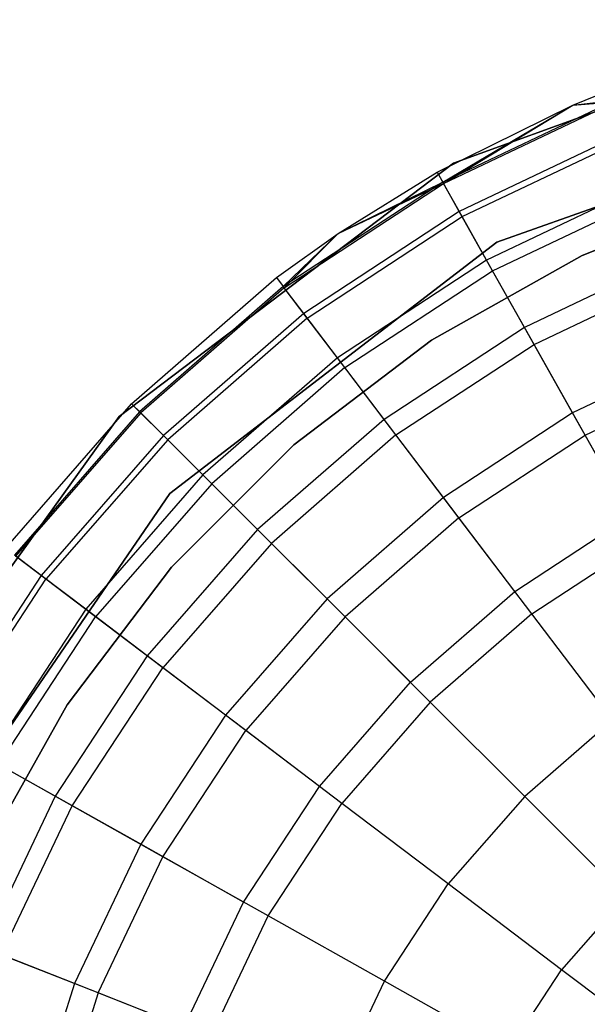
# Model space of a CAD drawing. Extents: x -28.1 to 0, y 0 to 28.1.
# Tile 212 of 215: x -4.857 to -4.659, y 23.817 to 24.161. Entities that reach past the tile are written whole.
import ezdxf

# ---------------------------------------------------------------- set-up
doc = ezdxf.new("R2010")
doc.units = 0
doc.header["$MEASUREMENT"] = 0
doc.layers.get('0').update_dxf_attribs({"color": 13, "linetype": 'CONTINUOUS'})

# ---------------------------------------------------------------- blocks, each defined once
blk = doc.blocks.new('ORTO_VIII_Z_ZAROWKA_OKAPO0')
at = {"color": 0}
for p, q in [((23.84254, 24.4225, 10.00781), (23.7047, 24.3723, 10.00781)), ((23.7047, 24.3723, 3.3149), (23.84254, 24.4225, 3.3149)), ((23.84254, 24.4225, 10.00781), (23.7047, 24.3723, 10.00781)), ((23.7047, 24.3723, 3.3149), (23.84254, 24.4225, 3.3149)), ((23.74643, 24.39255, 10.40345), (23.75962, 24.39797, 10.40345)), ((23.74643, 24.39255, 11.98237), (23.75962, 24.39797, 11.98237)), ((23.74643, 24.39255, 10.40345), (23.75962, 24.39797, 10.40345)), ((23.74643, 24.39255, 11.98237), (23.75962, 24.39797, 11.98237)), ((23.69896, 24.36912, 10.40345), (23.74643, 24.39255, 10.40345)), ((23.69896, 24.36912, 11.98237), (23.74643, 24.39255, 11.98237)), ((23.69896, 24.36912, 10.40345), (23.74643, 24.39255, 10.40345)), ((23.69896, 24.36912, 11.98237), (23.74643, 24.39255, 11.98237)), ((23.76107, 24.39431, 10.32419), (23.70089, 24.36569, 10.32419)), ((23.76107, 24.39431, 10.32419), (23.70089, 24.36569, 10.32419)), ((23.70089, 24.36569, 10.32419), (23.74643, 24.39255, 10.40345)), ((23.70089, 24.36569, 10.32419), (23.74643, 24.39255, 10.40345)), ((23.70116, 24.36522, 12.03365), (23.76127, 24.3938, 12.03365)), ((23.70116, 24.36522, 12.03365), (23.76127, 24.3938, 12.03365)), ((23.70116, 24.36522, 12.03365), (23.74643, 24.39255, 11.98237)), ((23.70116, 24.36522, 12.03365), (23.74643, 24.39255, 11.98237)), ((23.71977, 24.34464, 10.00781), (23.85555, 24.39295, 10.00781)), ((23.85555, 24.39295, 3.3149), (23.71977, 24.34464, 3.3149)), ((23.85555, 24.39295, 3.3149), (23.71977, 24.34464, 3.3149)), ((23.71977, 24.34464, 10.00781), (23.85555, 24.39295, 10.00781)), ((23.74643, 24.39255, 10.40345), (23.76107, 24.39431, 10.32419)), ((23.74643, 24.39255, 10.40345), (23.76107, 24.39431, 10.32419)), ((23.74643, 24.39255, 11.98237), (23.76127, 24.3938, 12.03365)), ((23.74643, 24.39255, 11.98237), (23.76127, 24.3938, 12.03365)), ((23.74643, 24.39255, 11.98237), (23.74643, 24.39255, 10.40345)), ((23.74643, 24.39255, 11.98237), (23.74643, 24.39255, 10.40345)), ((23.76539, 24.38335, 10.24572), (23.70667, 24.35542, 10.24572)), ((23.76539, 24.38335, 10.24572), (23.70667, 24.35542, 10.24572)), ((23.70769, 24.3536, 12.08336), (23.76615, 24.38141, 12.08336)), ((23.70769, 24.3536, 12.08336), (23.76615, 24.38141, 12.08336)), ((23.7047, 24.3723, 10.00781), (23.58778, 24.2837, 10.00781)), ((23.58778, 24.2837, 3.3149), (23.7047, 24.3723, 3.3149)), ((23.7047, 24.3723, 10.00781), (23.58778, 24.2837, 10.00781)), ((23.58778, 24.2837, 3.3149), (23.7047, 24.3723, 3.3149)), ((23.7047, 24.3723, 10.00781), (23.7047, 24.3723, 3.3149)), ((23.7047, 24.3723, 10.00781), (23.7047, 24.3723, 3.3149)), ((23.66432, 24.34771, 10.40345), (23.69896, 24.36912, 10.40345)), ((23.66432, 24.34771, 11.98237), (23.69896, 24.36912, 11.98237)), ((23.66432, 24.34771, 10.40345), (23.69896, 24.36912, 10.40345)), ((23.66432, 24.34771, 11.98237), (23.69896, 24.36912, 11.98237)), ((23.69896, 24.36912, 10.40345), (23.70089, 24.36569, 10.32419)), ((23.69896, 24.36912, 10.40345), (23.70089, 24.36569, 10.32419)), ((23.69896, 24.36912, 11.98237), (23.69896, 24.36912, 10.40345)), ((23.69896, 24.36912, 11.98237), (23.69896, 24.36912, 10.40345)), ((23.69896, 24.36912, 11.98237), (23.70116, 24.36522, 12.03365)), ((23.69896, 24.36912, 11.98237), (23.70116, 24.36522, 12.03365)), ((23.70089, 24.36569, 10.32419), (23.64518, 24.32915, 10.32419)), ((23.70089, 24.36569, 10.32419), (23.64518, 24.32915, 10.32419)), ((23.64551, 24.32871, 12.03365), (23.70116, 24.36522, 12.03365)), ((23.64551, 24.32871, 12.03365), (23.70116, 24.36522, 12.03365)), ((23.66432, 24.34771, 10.40345), (23.70089, 24.36569, 10.32419)), ((23.66432, 24.34771, 10.40345), (23.70089, 24.36569, 10.32419)), ((23.66432, 24.34771, 11.98237), (23.70116, 24.36522, 12.03365)), ((23.66432, 24.34771, 11.98237), (23.70116, 24.36522, 12.03365)), ((23.70667, 24.35542, 10.24572), (23.70089, 24.36569, 10.32419)), ((23.70667, 24.35542, 10.24572), (23.70089, 24.36569, 10.32419)), ((23.70769, 24.3536, 12.08336), (23.70116, 24.36522, 12.03365)), ((23.70769, 24.3536, 12.08336), (23.70116, 24.36522, 12.03365)), ((23.77254, 24.3652, 10.16879), (23.71623, 24.33842, 10.16879)), ((23.77254, 24.3652, 10.16879), (23.71623, 24.33842, 10.16879)), ((23.71835, 24.33464, 12.13001), (23.77413, 24.36117, 12.13001)), ((23.71835, 24.33464, 12.13001), (23.77413, 24.36117, 12.13001)), ((23.8059, 24.36224, 3.47238), (23.74968, 24.34002, 3.47238)), ((23.74968, 24.34002, 3.43301), (23.8059, 24.36224, 3.43301)), ((23.8059, 24.36224, 3.47238), (23.74968, 24.34002, 3.47238)), ((23.74968, 24.34002, 3.43301), (23.8059, 24.36224, 3.43301)), ((23.70667, 24.35542, 10.24572), (23.6523, 24.31976, 10.24572)), ((23.70667, 24.35542, 10.24572), (23.6523, 24.31976, 10.24572)), ((23.65356, 24.3181, 12.08336), (23.70769, 24.3536, 12.08336)), ((23.65356, 24.3181, 12.08336), (23.70769, 24.3536, 12.08336)), ((23.71623, 24.33842, 10.16879), (23.70667, 24.35542, 10.24572)), ((23.71623, 24.33842, 10.16879), (23.70667, 24.35542, 10.24572)), ((23.71835, 24.33464, 12.13001), (23.70769, 24.3536, 12.08336)), ((23.71835, 24.33464, 12.13001), (23.70769, 24.3536, 12.08336)), ((23.6428, 24.33229, 10.40345), (23.66432, 24.34771, 10.40345)), ((23.6428, 24.33229, 11.98237), (23.66432, 24.34771, 11.98237)), ((23.6428, 24.33229, 10.40345), (23.66432, 24.34771, 10.40345)), ((23.6428, 24.33229, 11.98237), (23.66432, 24.34771, 11.98237)), ((23.66432, 24.34771, 10.40345), (23.64518, 24.32915, 10.32419)), ((23.66432, 24.34771, 10.40345), (23.64518, 24.32915, 10.32419)), ((23.64551, 24.32871, 12.03365), (23.66432, 24.34771, 11.98237)), ((23.64551, 24.32871, 12.03365), (23.66432, 24.34771, 11.98237)), ((23.66432, 24.34771, 11.98237), (23.66432, 24.34771, 10.40345)), ((23.66432, 24.34771, 11.98237), (23.66432, 24.34771, 10.40345)), ((23.60556, 24.25674, 10.00781), (23.71977, 24.34464, 10.00781)), ((23.71977, 24.34464, 3.3149), (23.60556, 24.25674, 3.3149)), ((23.71977, 24.34464, 3.3149), (23.60556, 24.25674, 3.3149)), ((23.60556, 24.25674, 10.00781), (23.71977, 24.34464, 10.00781)), ((23.71977, 24.34464, 10.00781), (23.71977, 24.34464, 3.3149)), ((23.71977, 24.34464, 10.00781), (23.71977, 24.34464, 3.3149)), ((23.74968, 24.34002, 3.47238), (23.69701, 24.31036, 3.47238)), ((23.69701, 24.31036, 3.43301), (23.74968, 24.34002, 3.43301)), ((23.74968, 24.34002, 3.47238), (23.69701, 24.31036, 3.47238)), ((23.69701, 24.31036, 3.43301), (23.74968, 24.34002, 3.43301)), ((23.78246, 24.34005, 10.09418), (23.72948, 24.31485, 10.09418)), ((23.78246, 24.34005, 10.09418), (23.72948, 24.31485, 10.09418)), ((23.74968, 24.34002, 3.47238), (23.74968, 24.34002, 3.43301)), ((23.74968, 24.34002, 3.47238), (23.74968, 24.34002, 3.43301)), ((23.71623, 24.33842, 10.16879), (23.66408, 24.30422, 10.16879)), ((23.71623, 24.33842, 10.16879), (23.66408, 24.30422, 10.16879)), ((23.72948, 24.31485, 10.09418), (23.71623, 24.33842, 10.16879)), ((23.72948, 24.31485, 10.09418), (23.71623, 24.33842, 10.16879)), ((23.6667, 24.30077, 12.13001), (23.71835, 24.33464, 12.13001)), ((23.6667, 24.30077, 12.13001), (23.71835, 24.33464, 12.13001)), ((23.73282, 24.30891, 12.17217), (23.71835, 24.33464, 12.13001)), ((23.73282, 24.30891, 12.17217), (23.71835, 24.33464, 12.13001)), ((23.73282, 24.30891, 12.17217), (23.78496, 24.33371, 12.17217)), ((23.73282, 24.30891, 12.17217), (23.78496, 24.33371, 12.17217)), ((23.59217, 24.28815, 10.40345), (23.6428, 24.33229, 10.40345)), ((23.59217, 24.28815, 11.98237), (23.6428, 24.33229, 11.98237)), ((23.59217, 24.28815, 10.40345), (23.6428, 24.33229, 10.40345)), ((23.59217, 24.28815, 11.98237), (23.6428, 24.33229, 11.98237)), ((23.6428, 24.33229, 10.40345), (23.64518, 24.32915, 10.32419)), ((23.6428, 24.33229, 10.40345), (23.64518, 24.32915, 10.32419)), ((23.6428, 24.33229, 11.98237), (23.6428, 24.33229, 10.40345)), ((23.6428, 24.33229, 11.98237), (23.6428, 24.33229, 10.40345)), ((23.6428, 24.33229, 11.98237), (23.64551, 24.32871, 12.03365)), ((23.6428, 24.33229, 11.98237), (23.64551, 24.32871, 12.03365)), ((23.64518, 24.32915, 10.32419), (23.59496, 24.28536, 10.32419)), ((23.64518, 24.32915, 10.32419), (23.59496, 24.28536, 10.32419)), ((23.64551, 24.32871, 12.03365), (23.59535, 24.28497, 12.03365)), ((23.64551, 24.32871, 12.03365), (23.59535, 24.28497, 12.03365)), ((23.6523, 24.31976, 10.24572), (23.64518, 24.32915, 10.32419)), ((23.6523, 24.31976, 10.24572), (23.64518, 24.32915, 10.32419)), ((23.65356, 24.3181, 12.08336), (23.64551, 24.32871, 12.03365)), ((23.65356, 24.3181, 12.08336), (23.64551, 24.32871, 12.03365)), ((23.6523, 24.31976, 10.24572), (23.60329, 24.27703, 10.24572)), ((23.6523, 24.31976, 10.24572), (23.60329, 24.27703, 10.24572)), ((23.66408, 24.30422, 10.16879), (23.6523, 24.31976, 10.24572)), ((23.66408, 24.30422, 10.16879), (23.6523, 24.31976, 10.24572)), ((23.65356, 24.3181, 12.08336), (23.60477, 24.27555, 12.08336)), ((23.65356, 24.3181, 12.08336), (23.60477, 24.27555, 12.08336)), ((23.6667, 24.30077, 12.13001), (23.65356, 24.3181, 12.08336)), ((23.6667, 24.30077, 12.13001), (23.65356, 24.3181, 12.08336)), ((23.72948, 24.31485, 10.09418), (23.68042, 24.28268, 10.09418)), ((23.72948, 24.31485, 10.09418), (23.68042, 24.28268, 10.09418)), ((23.74629, 24.28495, 10.02262), (23.72948, 24.31485, 10.09418)), ((23.74629, 24.28495, 10.02262), (23.72948, 24.31485, 10.09418)), ((23.69701, 24.31036, 3.47238), (23.64886, 24.27381, 3.47238)), ((23.64886, 24.27381, 3.43301), (23.69701, 24.31036, 3.43301)), ((23.69701, 24.31036, 3.47238), (23.64886, 24.27381, 3.47238)), ((23.64886, 24.27381, 3.43301), (23.69701, 24.31036, 3.43301)), ((23.68454, 24.27724, 12.17217), (23.73282, 24.30891, 12.17217)), ((23.68454, 24.27724, 12.17217), (23.73282, 24.30891, 12.17217)), ((23.69701, 24.31036, 3.47238), (23.69701, 24.31036, 3.43301)), ((23.69701, 24.31036, 3.47238), (23.69701, 24.31036, 3.43301)), ((23.75066, 24.27719, 12.20857), (23.73282, 24.30891, 12.17217)), ((23.75066, 24.27719, 12.20857), (23.73282, 24.30891, 12.17217)), ((23.79505, 24.30814, 10.02262), (23.74629, 24.28495, 10.02262)), ((23.79505, 24.30814, 10.02262), (23.74629, 24.28495, 10.02262)), ((23.66408, 24.30422, 10.16879), (23.61708, 24.26324, 10.16879)), ((23.66408, 24.30422, 10.16879), (23.61708, 24.26324, 10.16879)), ((23.68042, 24.28268, 10.09418), (23.66408, 24.30422, 10.16879)), ((23.68042, 24.28268, 10.09418), (23.66408, 24.30422, 10.16879)), ((23.6667, 24.30077, 12.13001), (23.62015, 24.26017, 12.13001)), ((23.6667, 24.30077, 12.13001), (23.62015, 24.26017, 12.13001)), ((23.68454, 24.27724, 12.17217), (23.6667, 24.30077, 12.13001)), ((23.68454, 24.27724, 12.17217), (23.6667, 24.30077, 12.13001)), ((23.75066, 24.27719, 12.20857), (23.79831, 24.29985, 12.20857)), ((23.75066, 24.27719, 12.20857), (23.79831, 24.29985, 12.20857)), ((23.54803, 24.23752, 10.40345), (23.59217, 24.28815, 10.40345)), ((23.54803, 24.23752, 11.98237), (23.59217, 24.28815, 11.98237)), ((23.54803, 24.23752, 10.40345), (23.59217, 24.28815, 10.40345)), ((23.54803, 24.23752, 11.98237), (23.59217, 24.28815, 11.98237)), ((23.59217, 24.28815, 10.40345), (23.59496, 24.28536, 10.32419)), ((23.59217, 24.28815, 10.40345), (23.59496, 24.28536, 10.32419)), ((23.59217, 24.28815, 11.98237), (23.59217, 24.28815, 10.40345)), ((23.59217, 24.28815, 11.98237), (23.59217, 24.28815, 10.40345)), ((23.59217, 24.28815, 11.98237), (23.59535, 24.28497, 12.03365)), ((23.59217, 24.28815, 11.98237), (23.59535, 24.28497, 12.03365)), ((23.59496, 24.28536, 10.32419), (23.55117, 24.23514, 10.32419)), ((23.59496, 24.28536, 10.32419), (23.55117, 24.23514, 10.32419)), ((23.59535, 24.28497, 12.03365), (23.5516, 24.23481, 12.03365)), ((23.59535, 24.28497, 12.03365), (23.5516, 24.23481, 12.03365)), ((23.60329, 24.27703, 10.24572), (23.59496, 24.28536, 10.32419)), ((23.60329, 24.27703, 10.24572), (23.59496, 24.28536, 10.32419)), ((23.59535, 24.28497, 12.03365), (23.60477, 24.27555, 12.08336)), ((23.59535, 24.28497, 12.03365), (23.60477, 24.27555, 12.08336)), ((23.74629, 24.28495, 10.02262), (23.70115, 24.25534, 10.02262)), ((23.74629, 24.28495, 10.02262), (23.70115, 24.25534, 10.02262)), ((23.7665, 24.24902, 9.95481), (23.74629, 24.28495, 10.02262)), ((23.7665, 24.24902, 9.95481), (23.74629, 24.28495, 10.02262)), ((23.58778, 24.2837, 10.00781), (23.50218, 24.16457, 10.00781)), ((23.50218, 24.16457, 3.3149), (23.58778, 24.2837, 3.3149)), ((23.58778, 24.2837, 10.00781), (23.50218, 24.16457, 10.00781)), ((23.50218, 24.16457, 3.3149), (23.58778, 24.2837, 3.3149)), ((23.58778, 24.2837, 10.00781), (23.58778, 24.2837, 3.3149)), ((23.58778, 24.2837, 10.00781), (23.58778, 24.2837, 3.3149)), ((23.68042, 24.28268, 10.09418), (23.6362, 24.24412, 10.09418)), ((23.68042, 24.28268, 10.09418), (23.6362, 24.24412, 10.09418)), ((23.70115, 24.25534, 10.02262), (23.68042, 24.28268, 10.09418)), ((23.70115, 24.25534, 10.02262), (23.68042, 24.28268, 10.09418)), ((23.60329, 24.27703, 10.24572), (23.56056, 24.22802, 10.24572)), ((23.60329, 24.27703, 10.24572), (23.56056, 24.22802, 10.24572)), ((23.60477, 24.27555, 12.08336), (23.56222, 24.22676, 12.08336)), ((23.60477, 24.27555, 12.08336), (23.56222, 24.22676, 12.08336)), ((23.61708, 24.26324, 10.16879), (23.60329, 24.27703, 10.24572)), ((23.61708, 24.26324, 10.16879), (23.60329, 24.27703, 10.24572)), ((23.60477, 24.27555, 12.08336), (23.62015, 24.26017, 12.13001)), ((23.60477, 24.27555, 12.08336), (23.62015, 24.26017, 12.13001)), ((23.68454, 24.27724, 12.17217), (23.64102, 24.2393, 12.17217)), ((23.68454, 24.27724, 12.17217), (23.64102, 24.2393, 12.17217)), ((23.70653, 24.24824, 12.20857), (23.68454, 24.27724, 12.17217)), ((23.70653, 24.24824, 12.20857), (23.68454, 24.27724, 12.17217)), ((23.70653, 24.24824, 12.20857), (23.75066, 24.27719, 12.20857)), ((23.70653, 24.24824, 12.20857), (23.75066, 24.27719, 12.20857)), ((23.77132, 24.24044, 12.23809), (23.75066, 24.27719, 12.20857)), ((23.77132, 24.24044, 12.23809), (23.75066, 24.27719, 12.20857)), ((23.64886, 24.27381, 3.47238), (23.60615, 24.23103, 3.47238)), ((23.60615, 24.23103, 3.43301), (23.64886, 24.27381, 3.43301)), ((23.64886, 24.27381, 3.47238), (23.60615, 24.23103, 3.47238)), ((23.60615, 24.23103, 3.43301), (23.64886, 24.27381, 3.43301)), ((23.64886, 24.27381, 3.47238), (23.64886, 24.27381, 3.43301)), ((23.64886, 24.27381, 3.47238), (23.64886, 24.27381, 3.43301)), ((23.61708, 24.26324, 10.16879), (23.5761, 24.21623, 10.16879)), ((23.61708, 24.26324, 10.16879), (23.5761, 24.21623, 10.16879)), ((23.6362, 24.24412, 10.09418), (23.61708, 24.26324, 10.16879)), ((23.6362, 24.24412, 10.09418), (23.61708, 24.26324, 10.16879)), ((23.62015, 24.26017, 12.13001), (23.57955, 24.21362, 12.13001)), ((23.62015, 24.26017, 12.13001), (23.57955, 24.21362, 12.13001)), ((23.62015, 24.26017, 12.13001), (23.64102, 24.2393, 12.17217)), ((23.62015, 24.26017, 12.13001), (23.64102, 24.2393, 12.17217)), ((23.52411, 24.13785, 10.00781), (23.60556, 24.25674, 10.00781)), ((23.60556, 24.25674, 3.3149), (23.52411, 24.13785, 3.3149)), ((23.60556, 24.25674, 3.3149), (23.52411, 24.13785, 3.3149)), ((23.52411, 24.13785, 10.00781), (23.60556, 24.25674, 10.00781)), ((23.60556, 24.25674, 3.3149), (23.60556, 24.25674, 10.00781)), ((23.60556, 24.25674, 3.3149), (23.60556, 24.25674, 10.00781)), ((23.70115, 24.25534, 10.02262), (23.66046, 24.21986, 10.02262)), ((23.70115, 24.25534, 10.02262), (23.66046, 24.21986, 10.02262)), ((23.72606, 24.22249, 9.95481), (23.70115, 24.25534, 10.02262)), ((23.72606, 24.22249, 9.95481), (23.70115, 24.25534, 10.02262)), ((23.70653, 24.24824, 12.20857), (23.66676, 24.21356, 12.20857)), ((23.70653, 24.24824, 12.20857), (23.66676, 24.21356, 12.20857)), ((23.73201, 24.21465, 12.23809), (23.70653, 24.24824, 12.20857)), ((23.73201, 24.21465, 12.23809), (23.70653, 24.24824, 12.20857)), ((23.72606, 24.22249, 9.95481), (23.7665, 24.24902, 9.95481)), ((23.72606, 24.22249, 9.95481), (23.7665, 24.24902, 9.95481)), ((23.6362, 24.24412, 10.09418), (23.59764, 24.1999, 10.09418)), ((23.6362, 24.24412, 10.09418), (23.59764, 24.1999, 10.09418)), ((23.66046, 24.21986, 10.02262), (23.6362, 24.24412, 10.09418)), ((23.66046, 24.21986, 10.02262), (23.6362, 24.24412, 10.09418)), ((23.73201, 24.21465, 12.23809), (23.77132, 24.24044, 12.23809)), ((23.73201, 24.21465, 12.23809), (23.77132, 24.24044, 12.23809)), ((23.64102, 24.2393, 12.17217), (23.60308, 24.19578, 12.17217)), ((23.64102, 24.2393, 12.17217), (23.60308, 24.19578, 12.17217)), ((23.64102, 24.2393, 12.17217), (23.66676, 24.21356, 12.20857)), ((23.64102, 24.2393, 12.17217), (23.66676, 24.21356, 12.20857)), ((23.56056, 24.22802, 10.24572), (23.55117, 24.23514, 10.32419)), ((23.56056, 24.22802, 10.24572), (23.55117, 24.23514, 10.32419)), ((23.56222, 24.22676, 12.08336), (23.5516, 24.23481, 12.03365)), ((23.56222, 24.22676, 12.08336), (23.5516, 24.23481, 12.03365)), ((23.60615, 24.23103, 3.47238), (23.56965, 24.18284, 3.47238)), ((23.56965, 24.18284, 3.43301), (23.60615, 24.23103, 3.43301)), ((23.60615, 24.23103, 3.47238), (23.56965, 24.18284, 3.47238)), ((23.56965, 24.18284, 3.43301), (23.60615, 24.23103, 3.43301)), ((23.60615, 24.23103, 3.47238), (23.60615, 24.23103, 3.43301)), ((23.60615, 24.23103, 3.47238), (23.60615, 24.23103, 3.43301)), ((23.56056, 24.22802, 10.24572), (23.5249, 24.17365, 10.24572)), ((23.56056, 24.22802, 10.24572), (23.5249, 24.17365, 10.24572)), ((23.52671, 24.17263, 12.08336), (23.56222, 24.22676, 12.08336)), ((23.52671, 24.17263, 12.08336), (23.56222, 24.22676, 12.08336)), ((23.5761, 24.21623, 10.16879), (23.56056, 24.22802, 10.24572)), ((23.5761, 24.21623, 10.16879), (23.56056, 24.22802, 10.24572)), ((23.57955, 24.21362, 12.13001), (23.56222, 24.22676, 12.08336)), ((23.57955, 24.21362, 12.13001), (23.56222, 24.22676, 12.08336)), ((23.66046, 24.21986, 10.02262), (23.62497, 24.17917, 10.02262)), ((23.66046, 24.21986, 10.02262), (23.62497, 24.17917, 10.02262)), ((23.68961, 24.19071, 9.95481), (23.66046, 24.21986, 10.02262)), ((23.68961, 24.19071, 9.95481), (23.66046, 24.21986, 10.02262)), ((23.68961, 24.19071, 9.95481), (23.72606, 24.22249, 9.95481)), ((23.68961, 24.19071, 9.95481), (23.72606, 24.22249, 9.95481)), ((23.5761, 24.21623, 10.16879), (23.5419, 24.16409, 10.16879)), ((23.5761, 24.21623, 10.16879), (23.5419, 24.16409, 10.16879)), ((23.59764, 24.1999, 10.09418), (23.5761, 24.21623, 10.16879)), ((23.59764, 24.1999, 10.09418), (23.5761, 24.21623, 10.16879)), ((23.54567, 24.16197, 12.13001), (23.57955, 24.21362, 12.13001)), ((23.54567, 24.16197, 12.13001), (23.57955, 24.21362, 12.13001)), ((23.60308, 24.19578, 12.17217), (23.57955, 24.21362, 12.13001)), ((23.60308, 24.19578, 12.17217), (23.57955, 24.21362, 12.13001)), ((23.66676, 24.21356, 12.20857), (23.63207, 24.17379, 12.20857)), ((23.66676, 24.21356, 12.20857), (23.63207, 24.17379, 12.20857)), ((23.66676, 24.21356, 12.20857), (23.69657, 24.18375, 12.23809)), ((23.66676, 24.21356, 12.20857), (23.69657, 24.18375, 12.23809)), ((23.73201, 24.21465, 12.23809), (23.69657, 24.18375, 12.23809)), ((23.73201, 24.21465, 12.23809), (23.69657, 24.18375, 12.23809)), ((23.76019, 24.17748, 12.25984), (23.73201, 24.21465, 12.23809)), ((23.76019, 24.17748, 12.25984), (23.73201, 24.21465, 12.23809)), ((23.59764, 24.1999, 10.09418), (23.56546, 24.15084, 10.09418)), ((23.59764, 24.1999, 10.09418), (23.56546, 24.15084, 10.09418)), ((23.62497, 24.17917, 10.02262), (23.59764, 24.1999, 10.09418)), ((23.62497, 24.17917, 10.02262), (23.59764, 24.1999, 10.09418)), ((23.57141, 24.1475, 12.17217), (23.60308, 24.19578, 12.17217)), ((23.57141, 24.1475, 12.17217), (23.60308, 24.19578, 12.17217)), ((23.63207, 24.17379, 12.20857), (23.60308, 24.19578, 12.17217)), ((23.63207, 24.17379, 12.20857), (23.60308, 24.19578, 12.17217)), ((23.65783, 24.15426, 9.95481), (23.68961, 24.19071, 9.95481)), ((23.65783, 24.15426, 9.95481), (23.68961, 24.19071, 9.95481)), ((23.56965, 24.18284, 3.47238), (23.54006, 24.13013, 3.47238)), ((23.54006, 24.13013, 3.43301), (23.56965, 24.18284, 3.43301)), ((23.56965, 24.18284, 3.47238), (23.54006, 24.13013, 3.47238)), ((23.54006, 24.13013, 3.43301), (23.56965, 24.18284, 3.43301)), ((23.56965, 24.18284, 3.47238), (23.56965, 24.18284, 3.43301)), ((23.56965, 24.18284, 3.47238), (23.56965, 24.18284, 3.43301)), ((23.69657, 24.18375, 12.23809), (23.66567, 24.14831, 12.23809)), ((23.69657, 24.18375, 12.23809), (23.66567, 24.14831, 12.23809)), ((23.69657, 24.18375, 12.23809), (23.72955, 24.15076, 12.25984)), ((23.69657, 24.18375, 12.23809), (23.72955, 24.15076, 12.25984)), ((23.62497, 24.17917, 10.02262), (23.59536, 24.13403, 10.02262)), ((23.62497, 24.17917, 10.02262), (23.59536, 24.13403, 10.02262)), ((23.65783, 24.15426, 9.95481), (23.62497, 24.17917, 10.02262)), ((23.65783, 24.15426, 9.95481), (23.62497, 24.17917, 10.02262)), ((23.76019, 24.17748, 12.25984), (23.72955, 24.15076, 12.25984)), ((23.76019, 24.17748, 12.25984), (23.72955, 24.15076, 12.25984)), ((23.60313, 24.12966, 12.20857), (23.63207, 24.17379, 12.20857)), ((23.60313, 24.12966, 12.20857), (23.63207, 24.17379, 12.20857)), ((23.66567, 24.14831, 12.23809), (23.63207, 24.17379, 12.20857)), ((23.66567, 24.14831, 12.23809), (23.63207, 24.17379, 12.20857)), ((23.56546, 24.15084, 10.09418), (23.5419, 24.16409, 10.16879)), ((23.56546, 24.15084, 10.09418), (23.5419, 24.16409, 10.16879)), ((23.57141, 24.1475, 12.17217), (23.54567, 24.16197, 12.13001)), ((23.57141, 24.1475, 12.17217), (23.54567, 24.16197, 12.13001)), ((23.6313, 24.11382, 9.95481), (23.65783, 24.15426, 9.95481)), ((23.6313, 24.11382, 9.95481), (23.65783, 24.15426, 9.95481)), ((23.56546, 24.15084, 10.09418), (23.54026, 24.09786, 10.09418)), ((23.56546, 24.15084, 10.09418), (23.54026, 24.09786, 10.09418)), ((23.59536, 24.13403, 10.02262), (23.56546, 24.15084, 10.09418)), ((23.59536, 24.13403, 10.02262), (23.56546, 24.15084, 10.09418)), ((23.72955, 24.15076, 12.25984), (23.70284, 24.12013, 12.25984)), ((23.72955, 24.15076, 12.25984), (23.70284, 24.12013, 12.25984)), ((23.72955, 24.15076, 12.25984), (23.76471, 24.11561, 12.27316)), ((23.72955, 24.15076, 12.25984), (23.76471, 24.11561, 12.27316)), ((23.54661, 24.09536, 12.17217), (23.57141, 24.1475, 12.17217)), ((23.54661, 24.09536, 12.17217), (23.57141, 24.1475, 12.17217)), ((23.60313, 24.12966, 12.20857), (23.57141, 24.1475, 12.17217)), ((23.60313, 24.12966, 12.20857), (23.57141, 24.1475, 12.17217)), ((23.63988, 24.109, 12.23809), (23.66567, 24.14831, 12.23809)), ((23.63988, 24.109, 12.23809), (23.66567, 24.14831, 12.23809)), ((23.70284, 24.12013, 12.25984), (23.66567, 24.14831, 12.23809)), ((23.70284, 24.12013, 12.25984), (23.66567, 24.14831, 12.23809)), ((23.59536, 24.13403, 10.02262), (23.57218, 24.08527, 10.02262)), ((23.59536, 24.13403, 10.02262), (23.57218, 24.08527, 10.02262)), ((23.6313, 24.11382, 9.95481), (23.59536, 24.13403, 10.02262)), ((23.6313, 24.11382, 9.95481), (23.59536, 24.13403, 10.02262)), ((23.58047, 24.082, 12.20857), (23.60313, 24.12966, 12.20857)), ((23.58047, 24.082, 12.20857), (23.60313, 24.12966, 12.20857)), ((23.63988, 24.109, 12.23809), (23.60313, 24.12966, 12.20857)), ((23.63988, 24.109, 12.23809), (23.60313, 24.12966, 12.20857)), ((23.68054, 24.08613, 12.25984), (23.70284, 24.12013, 12.25984)), ((23.68054, 24.08613, 12.25984), (23.70284, 24.12013, 12.25984)), ((23.74245, 24.09009, 12.27316), (23.70284, 24.12013, 12.25984)), ((23.74245, 24.09009, 12.27316), (23.70284, 24.12013, 12.25984)), ((23.61053, 24.07015, 9.95481), (23.6313, 24.11382, 9.95481)), ((23.61053, 24.07015, 9.95481), (23.6313, 24.11382, 9.95481)), ((23.76471, 24.11561, 12.27316), (23.74245, 24.09009, 12.27316)), ((23.76471, 24.11561, 12.27316), (23.74245, 24.09009, 12.27316)), ((23.61969, 24.06654, 12.23809), (23.63988, 24.109, 12.23809)), ((23.61969, 24.06654, 12.23809), (23.63988, 24.109, 12.23809)), ((23.68054, 24.08613, 12.25984), (23.63988, 24.109, 12.23809)), ((23.68054, 24.08613, 12.25984), (23.63988, 24.109, 12.23809)), ((23.57218, 24.08527, 10.02262), (23.54026, 24.09786, 10.09418)), ((23.57218, 24.08527, 10.02262), (23.54026, 24.09786, 10.09418)), ((23.58047, 24.082, 12.20857), (23.54661, 24.09536, 12.17217)), ((23.58047, 24.082, 12.20857), (23.54661, 24.09536, 12.17217)), ((23.72388, 24.06177, 12.27316), (23.74245, 24.09009, 12.27316)), ((23.72388, 24.06177, 12.27316), (23.74245, 24.09009, 12.27316)), ((23.78331, 24.0591, 12.27765), (23.74245, 24.09009, 12.27316)), ((23.78331, 24.0591, 12.27765), (23.74245, 24.09009, 12.27316)), ((23.57218, 24.08527, 10.02262), (23.55585, 24.03381, 10.02262)), ((23.57218, 24.08527, 10.02262), (23.55585, 24.03381, 10.02262)), ((23.61053, 24.07015, 9.95481), (23.57218, 24.08527, 10.02262)), ((23.61053, 24.07015, 9.95481), (23.57218, 24.08527, 10.02262)), ((23.66308, 24.04942, 12.25984), (23.68054, 24.08613, 12.25984)), ((23.66308, 24.04942, 12.25984), (23.68054, 24.08613, 12.25984)), ((23.72388, 24.06177, 12.27316), (23.68054, 24.08613, 12.25984)), ((23.72388, 24.06177, 12.27316), (23.68054, 24.08613, 12.25984)), ((23.58047, 24.082, 12.20857), (23.5645, 24.0317, 12.20857)), ((23.58047, 24.082, 12.20857), (23.5645, 24.0317, 12.20857)), ((23.61969, 24.06654, 12.23809), (23.58047, 24.082, 12.20857)), ((23.61969, 24.06654, 12.23809), (23.58047, 24.082, 12.20857))]:
    blk.add_line(p, q, dxfattribs=at)

msp = doc.modelspace()

# ---------------------------------------------------------------- block references
at = {"color": 0}
msp.add_blockref('ORTO_VIII_Z_ZAROWKA_OKAPO0', (-28.41, -0.26151, -0.64167), dxfattribs=at)

doc.saveas('drawing.dxf')
